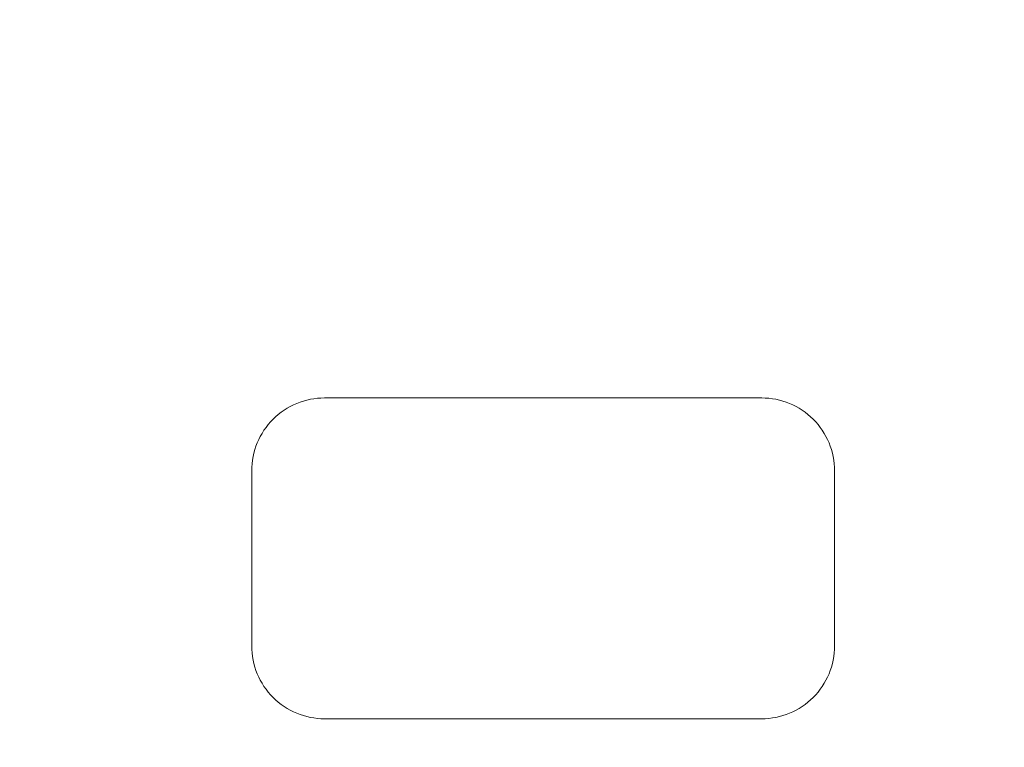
# Model space of a CAD drawing. Header units: millimetres. Extents: x -900 to 900, y -180 to 180.
# Tile 71 of 148: x -653 to -585, y -84 to -34. Entities that reach past the tile are written whole.
import ezdxf

# ---------------------------------------------------------------- set-up
doc = ezdxf.new("R2010")
doc.units = ezdxf.units.MM
doc.header["$LTSCALE"] = 25.4
doc.layers.add('Tafelblad', color=7, linetype='Continuous', lineweight=9)

msp = doc.modelspace()

# ---------------------------------------------------------------- linework, layer by layer
at = {"layer": 'Tafelblad', "color": 7, "linetype": 'Continuous', "lineweight": 9}
for points in [[(-601.788, -60.222, 460), (-601.542, -60.228, 460), (-601.298, -60.246, 460), (-601.054, -60.276, 460), (-600.812, -60.318, 460), (-600.573, -60.372, 460), (-600.336, -60.437, 460), (-600.103, -60.514, 460), (-599.874, -60.603, 460), (-599.65, -60.702, 460), (-599.431, -60.812, 460), (-599.217, -60.933, 460), (-599.01, -61.065, 460), (-598.809, -61.206, 460), (-598.616, -61.357, 460), (-598.43, -61.517, 460), (-598.252, -61.686, 460), (-598.083, -61.864, 460), (-597.923, -62.05, 460), (-597.772, -62.243, 460), (-597.63, -62.444, 460), (-597.499, -62.651, 460), (-597.378, -62.865, 460), (-597.268, -63.084, 460), (-597.168, -63.308, 460), (-597.08, -63.537, 460), (-597.003, -63.77, 460), (-596.938, -64.007, 460), (-596.884, -64.246, 460), (-596.842, -64.488, 460), (-596.812, -64.732, 460), (-596.794, -64.977, 460), (-596.788, -65.222, 460), (-596.788, -77.222, 460), (-596.794, -77.467, 460), (-596.812, -77.712, 460), (-596.842, -77.956, 460), (-596.884, -78.197, 460), (-596.938, -78.437, 460), (-597.003, -78.673, 460), (-597.08, -78.906, 460), (-597.168, -79.135, 460), (-597.268, -79.36, 460), (-597.378, -79.579, 460), (-597.499, -79.792, 460), (-597.63, -80, 460), (-597.772, -80.2, 460), (-597.923, -80.394, 460), (-598.083, -80.58, 460), (-598.252, -80.757, 460), (-598.43, -80.927, 460), (-598.616, -81.087, 460), (-598.809, -81.238, 460), (-599.01, -81.379, 460), (-599.217, -81.511, 460), (-599.431, -81.632, 460), (-599.65, -81.742, 460), (-599.874, -81.841, 460), (-600.103, -81.93, 460), (-600.336, -82.007, 460), (-600.573, -82.072, 460), (-600.812, -82.126, 460), (-601.054, -82.168, 460), (-601.298, -82.198, 460), (-601.542, -82.216, 460), (-601.788, -82.222, 460), (-631.788, -82.222, 460), (-632.033, -82.216, 460), (-632.278, -82.198, 460), (-632.521, -82.168, 460), (-632.763, -82.126, 460), (-633.003, -82.072, 460), (-633.239, -82.007, 460), (-633.472, -81.93, 460), (-633.701, -81.841, 460), (-633.926, -81.742, 460), (-634.145, -81.632, 460), (-634.358, -81.511, 460), (-634.566, -81.379, 460), (-634.766, -81.238, 460), (-634.96, -81.087, 460), (-635.146, -80.927, 460), (-635.323, -80.757, 460), (-635.493, -80.58, 460), (-635.653, -80.394, 460), (-635.804, -80.2, 460), (-635.945, -80, 460), (-636.076, -79.792, 460), (-636.197, -79.579, 460), (-636.308, -79.36, 460), (-636.407, -79.135, 460), (-636.496, -78.906, 460), (-636.572, -78.673, 460), (-636.638, -78.437, 460), (-636.692, -78.197, 460), (-636.734, -77.956, 460), (-636.764, -77.712, 460), (-636.782, -77.467, 460), (-636.788, -77.222, 460), (-636.788, -65.222, 460), (-636.782, -64.977, 460), (-636.764, -64.732, 460), (-636.734, -64.488, 460), (-636.692, -64.246, 460), (-636.638, -64.007, 460), (-636.572, -63.77, 460), (-636.496, -63.537, 460), (-636.407, -63.308, 460), (-636.308, -63.084, 460), (-636.197, -62.865, 460), (-636.076, -62.651, 460), (-635.945, -62.444, 460), (-635.804, -62.243, 460), (-635.653, -62.05, 460), (-635.493, -61.864, 460), (-635.323, -61.686, 460), (-635.146, -61.517, 460), (-634.96, -61.357, 460), (-634.766, -61.206, 460), (-634.566, -61.065, 460), (-634.358, -60.933, 460), (-634.145, -60.812, 460), (-633.926, -60.702, 460), (-633.701, -60.603, 460), (-633.472, -60.514, 460), (-633.239, -60.437, 460), (-633.003, -60.372, 460), (-632.763, -60.318, 460), (-632.521, -60.276, 460), (-632.278, -60.246, 460), (-632.033, -60.228, 460), (-631.788, -60.222, 460), (-601.788, -60.222, 460), (-601.788, -60.222, 460)], [(-601.788, -60.222, 420), (-601.542, -60.228, 420), (-601.298, -60.246, 420), (-601.054, -60.276, 420), (-600.812, -60.318, 420), (-600.573, -60.372, 420), (-600.336, -60.437, 420), (-600.103, -60.514, 420), (-599.874, -60.603, 420), (-599.65, -60.702, 420), (-599.431, -60.812, 420), (-599.217, -60.933, 420), (-599.01, -61.065, 420), (-598.809, -61.206, 420), (-598.616, -61.357, 420), (-598.43, -61.517, 420), (-598.252, -61.686, 420), (-598.083, -61.864, 420), (-597.923, -62.05, 420), (-597.772, -62.243, 420), (-597.63, -62.444, 420), (-597.499, -62.651, 420), (-597.378, -62.865, 420), (-597.268, -63.084, 420), (-597.168, -63.308, 420), (-597.08, -63.537, 420), (-597.003, -63.77, 420), (-596.938, -64.007, 420), (-596.884, -64.246, 420), (-596.842, -64.488, 420), (-596.812, -64.732, 420), (-596.794, -64.977, 420), (-596.788, -65.222, 420), (-596.788, -77.222, 420), (-596.794, -77.467, 420), (-596.812, -77.712, 420), (-596.842, -77.956, 420), (-596.884, -78.197, 420), (-596.938, -78.437, 420), (-597.003, -78.673, 420), (-597.08, -78.906, 420), (-597.168, -79.135, 420), (-597.268, -79.36, 420), (-597.378, -79.579, 420), (-597.499, -79.792, 420), (-597.63, -80, 420), (-597.772, -80.2, 420), (-597.923, -80.394, 420), (-598.083, -80.58, 420), (-598.252, -80.757, 420), (-598.43, -80.927, 420), (-598.616, -81.087, 420), (-598.809, -81.238, 420), (-599.01, -81.379, 420), (-599.217, -81.511, 420), (-599.431, -81.632, 420), (-599.65, -81.742, 420), (-599.874, -81.841, 420), (-600.103, -81.93, 420), (-600.336, -82.007, 420), (-600.573, -82.072, 420), (-600.812, -82.126, 420), (-601.054, -82.168, 420), (-601.298, -82.198, 420), (-601.542, -82.216, 420), (-601.788, -82.222, 420), (-631.788, -82.222, 420), (-632.033, -82.216, 420), (-632.278, -82.198, 420), (-632.521, -82.168, 420), (-632.763, -82.126, 420), (-633.003, -82.072, 420), (-633.239, -82.007, 420), (-633.472, -81.93, 420), (-633.701, -81.841, 420), (-633.926, -81.742, 420), (-634.145, -81.632, 420), (-634.358, -81.511, 420), (-634.566, -81.379, 420), (-634.766, -81.238, 420), (-634.96, -81.087, 420), (-635.146, -80.927, 420), (-635.323, -80.757, 420), (-635.493, -80.58, 420), (-635.653, -80.394, 420), (-635.804, -80.2, 420), (-635.945, -80, 420), (-636.076, -79.792, 420), (-636.197, -79.579, 420), (-636.308, -79.36, 420), (-636.407, -79.135, 420), (-636.496, -78.906, 420), (-636.572, -78.673, 420), (-636.638, -78.437, 420), (-636.692, -78.197, 420), (-636.734, -77.956, 420), (-636.764, -77.712, 420), (-636.782, -77.467, 420), (-636.788, -77.222, 420), (-636.788, -65.222, 420), (-636.782, -64.977, 420), (-636.764, -64.732, 420), (-636.734, -64.488, 420), (-636.692, -64.246, 420), (-636.638, -64.007, 420), (-636.572, -63.77, 420), (-636.496, -63.537, 420), (-636.407, -63.308, 420), (-636.308, -63.084, 420), (-636.197, -62.865, 420), (-636.076, -62.651, 420), (-635.945, -62.444, 420), (-635.804, -62.243, 420), (-635.653, -62.05, 420), (-635.493, -61.864, 420), (-635.323, -61.686, 420), (-635.146, -61.517, 420), (-634.96, -61.357, 420), (-634.766, -61.206, 420), (-634.566, -61.065, 420), (-634.358, -60.933, 420), (-634.145, -60.812, 420), (-633.926, -60.702, 420), (-633.701, -60.603, 420), (-633.472, -60.514, 420), (-633.239, -60.437, 420), (-633.003, -60.372, 420), (-632.763, -60.318, 420), (-632.521, -60.276, 420), (-632.278, -60.246, 420), (-632.033, -60.228, 420), (-631.788, -60.222, 420), (-601.788, -60.222, 420), (-601.788, -60.222, 420)]]:
    msp.add_polyline3d(points, dxfattribs=at)
for points in [[(-899.998, 180, 460), (900.002, 180, 460), (900.002, -180, 460), (-899.998, -180, 460)], [(-899.998, 180, 420), (900.002, 180, 420), (900.002, -180, 420), (-899.998, -180, 420)], [(-634.358, -60.933, 420), (-634.358, -60.933, 460), (-634.145, -60.812, 460), (-634.145, -60.812, 420)], [(-634.145, -60.812, 420), (-634.145, -60.812, 460), (-633.926, -60.702, 460), (-633.926, -60.702, 420)], [(-633.926, -60.702, 420), (-633.926, -60.702, 460), (-633.701, -60.603, 460), (-633.701, -60.603, 420)], [(-633.701, -60.603, 420), (-633.701, -60.603, 460), (-633.472, -60.514, 460), (-633.472, -60.514, 420)], [(-633.472, -60.514, 420), (-633.472, -60.514, 460), (-633.239, -60.437, 460), (-633.239, -60.437, 420)], [(-633.239, -60.437, 420), (-633.239, -60.437, 460), (-633.003, -60.372, 460), (-633.003, -60.372, 420)], [(-633.003, -60.372, 420), (-633.003, -60.372, 460), (-632.763, -60.318, 460), (-632.763, -60.318, 420)], [(-632.763, -60.318, 420), (-632.763, -60.318, 460), (-632.521, -60.276, 460), (-632.521, -60.276, 420)], [(-632.521, -60.276, 420), (-632.521, -60.276, 460), (-632.278, -60.246, 460), (-632.278, -60.246, 420)], [(-632.278, -60.246, 420), (-632.278, -60.246, 460), (-632.033, -60.228, 460), (-632.033, -60.228, 420)], [(-632.033, -60.228, 420), (-632.033, -60.228, 460), (-631.788, -60.222, 460), (-631.788, -60.222, 420)], [(-631.788, -60.222, 420), (-631.788, -60.222, 460), (-601.788, -60.222, 460), (-601.788, -60.222, 420)], [(-601.788, -60.222, 420), (-601.788, -60.222, 460), (-601.788, -60.222, 420)], [(-601.788, -60.222, 420), (-601.788, -60.222, 460), (-601.788, -60.222, 460)], [(-601.788, -60.222, 420), (-601.788, -60.222, 460), (-601.542, -60.228, 460), (-601.542, -60.228, 420)], [(-601.542, -60.228, 420), (-601.542, -60.228, 460), (-601.298, -60.246, 460), (-601.298, -60.246, 420)], [(-601.298, -60.246, 420), (-601.298, -60.246, 460), (-601.054, -60.276, 460), (-601.054, -60.276, 420)], [(-601.054, -60.276, 420), (-601.054, -60.276, 460), (-600.812, -60.318, 460), (-600.812, -60.318, 420)], [(-600.812, -60.318, 420), (-600.812, -60.318, 460), (-600.573, -60.372, 460), (-600.573, -60.372, 420)], [(-600.573, -60.372, 420), (-600.573, -60.372, 460), (-600.336, -60.437, 460), (-600.336, -60.437, 420)], [(-600.336, -60.437, 420), (-600.336, -60.437, 460), (-600.103, -60.514, 460), (-600.103, -60.514, 420)], [(-600.103, -60.514, 420), (-600.103, -60.514, 460), (-599.874, -60.603, 460), (-599.874, -60.603, 420)], [(-599.874, -60.603, 420), (-599.874, -60.603, 460), (-599.65, -60.702, 460), (-599.65, -60.702, 420)], [(-599.65, -60.702, 420), (-599.65, -60.702, 460), (-599.431, -60.812, 460), (-599.431, -60.812, 420)], [(-599.431, -60.812, 420), (-599.431, -60.812, 460), (-599.217, -60.933, 460), (-599.217, -60.933, 420)], [(-635.146, -61.517, 420), (-635.146, -61.517, 460), (-634.96, -61.357, 460), (-634.96, -61.357, 420)], [(-634.96, -61.357, 420), (-634.96, -61.357, 460), (-634.766, -61.206, 460), (-634.766, -61.206, 420)], [(-634.766, -61.206, 420), (-634.766, -61.206, 460), (-634.566, -61.065, 460), (-634.566, -61.065, 420)], [(-634.566, -61.065, 420), (-634.566, -61.065, 460), (-634.358, -60.933, 460), (-634.358, -60.933, 420)], [(-599.217, -60.933, 420), (-599.217, -60.933, 460), (-599.01, -61.065, 460), (-599.01, -61.065, 420)], [(-599.01, -61.065, 420), (-599.01, -61.065, 460), (-598.809, -61.206, 460), (-598.809, -61.206, 420)], [(-598.809, -61.206, 420), (-598.809, -61.206, 460), (-598.616, -61.357, 460), (-598.616, -61.357, 420)], [(-598.616, -61.357, 420), (-598.616, -61.357, 460), (-598.43, -61.517, 460), (-598.43, -61.517, 420)], [(-635.804, -62.243, 420), (-635.804, -62.243, 460), (-635.653, -62.05, 460), (-635.653, -62.05, 420)], [(-635.653, -62.05, 420), (-635.653, -62.05, 460), (-635.493, -61.864, 460), (-635.493, -61.864, 420)], [(-635.493, -61.864, 420), (-635.493, -61.864, 460), (-635.323, -61.686, 460), (-635.323, -61.686, 420)], [(-635.323, -61.686, 420), (-635.323, -61.686, 460), (-635.146, -61.517, 460), (-635.146, -61.517, 420)], [(-598.43, -61.517, 420), (-598.43, -61.517, 460), (-598.252, -61.686, 460), (-598.252, -61.686, 420)], [(-598.252, -61.686, 420), (-598.252, -61.686, 460), (-598.083, -61.864, 460), (-598.083, -61.864, 420)], [(-598.083, -61.864, 420), (-598.083, -61.864, 460), (-597.923, -62.05, 460), (-597.923, -62.05, 420)], [(-597.923, -62.05, 420), (-597.923, -62.05, 460), (-597.772, -62.243, 460), (-597.772, -62.243, 420)], [(-636.197, -62.865, 420), (-636.197, -62.865, 460), (-636.076, -62.651, 460), (-636.076, -62.651, 420)], [(-636.076, -62.651, 420), (-636.076, -62.651, 460), (-635.945, -62.444, 460), (-635.945, -62.444, 420)], [(-635.945, -62.444, 420), (-635.945, -62.444, 460), (-635.804, -62.243, 460), (-635.804, -62.243, 420)], [(-597.772, -62.243, 420), (-597.772, -62.243, 460), (-597.63, -62.444, 460), (-597.63, -62.444, 420)], [(-597.63, -62.444, 420), (-597.63, -62.444, 460), (-597.499, -62.651, 460), (-597.499, -62.651, 420)], [(-597.499, -62.651, 420), (-597.499, -62.651, 460), (-597.378, -62.865, 460), (-597.378, -62.865, 420)], [(-636.496, -63.537, 420), (-636.496, -63.537, 460), (-636.407, -63.308, 460), (-636.407, -63.308, 420)], [(-636.407, -63.308, 420), (-636.407, -63.308, 460), (-636.308, -63.084, 460), (-636.308, -63.084, 420)], [(-636.308, -63.084, 420), (-636.308, -63.084, 460), (-636.197, -62.865, 460), (-636.197, -62.865, 420)], [(-597.378, -62.865, 420), (-597.378, -62.865, 460), (-597.268, -63.084, 460), (-597.268, -63.084, 420)], [(-597.268, -63.084, 420), (-597.268, -63.084, 460), (-597.168, -63.308, 460), (-597.168, -63.308, 420)], [(-597.168, -63.308, 420), (-597.168, -63.308, 460), (-597.08, -63.537, 460), (-597.08, -63.537, 420)], [(-636.692, -64.246, 420), (-636.692, -64.246, 460), (-636.638, -64.007, 460), (-636.638, -64.007, 420)], [(-636.638, -64.007, 420), (-636.638, -64.007, 460), (-636.572, -63.77, 460), (-636.572, -63.77, 420)], [(-636.572, -63.77, 420), (-636.572, -63.77, 460), (-636.496, -63.537, 460), (-636.496, -63.537, 420)], [(-597.08, -63.537, 420), (-597.08, -63.537, 460), (-597.003, -63.77, 460), (-597.003, -63.77, 420)], [(-597.003, -63.77, 420), (-597.003, -63.77, 460), (-596.938, -64.007, 460), (-596.938, -64.007, 420)], [(-596.938, -64.007, 420), (-596.938, -64.007, 460), (-596.884, -64.246, 460), (-596.884, -64.246, 420)], [(-636.782, -64.977, 420), (-636.782, -64.977, 460), (-636.764, -64.732, 460), (-636.764, -64.732, 420)], [(-636.764, -64.732, 420), (-636.764, -64.732, 460), (-636.734, -64.488, 460), (-636.734, -64.488, 420)], [(-636.734, -64.488, 420), (-636.734, -64.488, 460), (-636.692, -64.246, 460), (-636.692, -64.246, 420)], [(-596.884, -64.246, 420), (-596.884, -64.246, 460), (-596.842, -64.488, 460), (-596.842, -64.488, 420)], [(-596.842, -64.488, 420), (-596.842, -64.488, 460), (-596.812, -64.732, 460), (-596.812, -64.732, 420)], [(-596.812, -64.732, 420), (-596.812, -64.732, 460), (-596.794, -64.977, 460), (-596.794, -64.977, 420)], [(-636.788, -65.222, 420), (-636.788, -65.222, 460), (-636.782, -64.977, 460), (-636.782, -64.977, 420)], [(-636.788, -77.222, 420), (-636.788, -77.222, 460), (-636.788, -65.222, 460), (-636.788, -65.222, 420)], [(-596.794, -64.977, 420), (-596.794, -64.977, 460), (-596.788, -65.222, 460), (-596.788, -65.222, 420)], [(-596.788, -65.222, 420), (-596.788, -65.222, 460), (-596.788, -77.222, 460), (-596.788, -77.222, 420)], [(-636.782, -77.467, 420), (-636.782, -77.467, 460), (-636.788, -77.222, 460), (-636.788, -77.222, 420)], [(-636.764, -77.712, 420), (-636.764, -77.712, 460), (-636.782, -77.467, 460), (-636.782, -77.467, 420)], [(-596.794, -77.467, 420), (-596.794, -77.467, 460), (-596.812, -77.712, 460), (-596.812, -77.712, 420)], [(-596.788, -77.222, 420), (-596.788, -77.222, 460), (-596.794, -77.467, 460), (-596.794, -77.467, 420)], [(-636.734, -77.956, 420), (-636.734, -77.956, 460), (-636.764, -77.712, 460), (-636.764, -77.712, 420)], [(-636.692, -78.197, 420), (-636.692, -78.197, 460), (-636.734, -77.956, 460), (-636.734, -77.956, 420)], [(-636.638, -78.437, 420), (-636.638, -78.437, 460), (-636.692, -78.197, 460), (-636.692, -78.197, 420)], [(-596.884, -78.197, 420), (-596.884, -78.197, 460), (-596.938, -78.437, 460), (-596.938, -78.437, 420)], [(-596.842, -77.956, 420), (-596.842, -77.956, 460), (-596.884, -78.197, 460), (-596.884, -78.197, 420)], [(-596.812, -77.712, 420), (-596.812, -77.712, 460), (-596.842, -77.956, 460), (-596.842, -77.956, 420)], [(-636.572, -78.673, 420), (-636.572, -78.673, 460), (-636.638, -78.437, 460), (-636.638, -78.437, 420)], [(-636.496, -78.906, 420), (-636.496, -78.906, 460), (-636.572, -78.673, 460), (-636.572, -78.673, 420)], [(-636.407, -79.135, 420), (-636.407, -79.135, 460), (-636.496, -78.906, 460), (-636.496, -78.906, 420)], [(-597.08, -78.906, 420), (-597.08, -78.906, 460), (-597.168, -79.135, 460), (-597.168, -79.135, 420)], [(-597.003, -78.673, 420), (-597.003, -78.673, 460), (-597.08, -78.906, 460), (-597.08, -78.906, 420)], [(-596.938, -78.437, 420), (-596.938, -78.437, 460), (-597.003, -78.673, 460), (-597.003, -78.673, 420)], [(-636.308, -79.36, 420), (-636.308, -79.36, 460), (-636.407, -79.135, 460), (-636.407, -79.135, 420)], [(-636.197, -79.579, 420), (-636.197, -79.579, 460), (-636.308, -79.36, 460), (-636.308, -79.36, 420)], [(-636.076, -79.792, 420), (-636.076, -79.792, 460), (-636.197, -79.579, 460), (-636.197, -79.579, 420)], [(-597.378, -79.579, 420), (-597.378, -79.579, 460), (-597.499, -79.792, 460), (-597.499, -79.792, 420)], [(-597.268, -79.36, 420), (-597.268, -79.36, 460), (-597.378, -79.579, 460), (-597.378, -79.579, 420)], [(-597.168, -79.135, 420), (-597.168, -79.135, 460), (-597.268, -79.36, 460), (-597.268, -79.36, 420)], [(-635.945, -80, 420), (-635.945, -80, 460), (-636.076, -79.792, 460), (-636.076, -79.792, 420)], [(-635.804, -80.2, 420), (-635.804, -80.2, 460), (-635.945, -80, 460), (-635.945, -80, 420)], [(-635.653, -80.394, 420), (-635.653, -80.394, 460), (-635.804, -80.2, 460), (-635.804, -80.2, 420)], [(-635.493, -80.58, 420), (-635.493, -80.58, 460), (-635.653, -80.394, 460), (-635.653, -80.394, 420)], [(-597.923, -80.394, 420), (-597.923, -80.394, 460), (-598.083, -80.58, 460), (-598.083, -80.58, 420)], [(-597.772, -80.2, 420), (-597.772, -80.2, 460), (-597.923, -80.394, 460), (-597.923, -80.394, 420)], [(-597.63, -80, 420), (-597.63, -80, 460), (-597.772, -80.2, 460), (-597.772, -80.2, 420)], [(-597.499, -79.792, 420), (-597.499, -79.792, 460), (-597.63, -80, 460), (-597.63, -80, 420)], [(-635.323, -80.757, 420), (-635.323, -80.757, 460), (-635.493, -80.58, 460), (-635.493, -80.58, 420)], [(-635.146, -80.927, 420), (-635.146, -80.927, 460), (-635.323, -80.757, 460), (-635.323, -80.757, 420)], [(-634.96, -81.087, 420), (-634.96, -81.087, 460), (-635.146, -80.927, 460), (-635.146, -80.927, 420)], [(-598.43, -80.927, 420), (-598.43, -80.927, 460), (-598.616, -81.087, 460), (-598.616, -81.087, 420)], [(-598.252, -80.757, 420), (-598.252, -80.757, 460), (-598.43, -80.927, 460), (-598.43, -80.927, 420)], [(-598.083, -80.58, 420), (-598.083, -80.58, 460), (-598.252, -80.757, 460), (-598.252, -80.757, 420)], [(-634.766, -81.238, 420), (-634.766, -81.238, 460), (-634.96, -81.087, 460), (-634.96, -81.087, 420)], [(-634.566, -81.379, 420), (-634.566, -81.379, 460), (-634.766, -81.238, 460), (-634.766, -81.238, 420)], [(-634.358, -81.511, 420), (-634.358, -81.511, 460), (-634.566, -81.379, 460), (-634.566, -81.379, 420)], [(-634.145, -81.632, 420), (-634.145, -81.632, 460), (-634.358, -81.511, 460), (-634.358, -81.511, 420)], [(-633.926, -81.742, 420), (-633.926, -81.742, 460), (-634.145, -81.632, 460), (-634.145, -81.632, 420)], [(-633.701, -81.841, 420), (-633.701, -81.841, 460), (-633.926, -81.742, 460), (-633.926, -81.742, 420)], [(-599.65, -81.742, 420), (-599.65, -81.742, 460), (-599.874, -81.841, 460), (-599.874, -81.841, 420)], [(-599.431, -81.632, 420), (-599.431, -81.632, 460), (-599.65, -81.742, 460), (-599.65, -81.742, 420)], [(-599.217, -81.511, 420), (-599.217, -81.511, 460), (-599.431, -81.632, 460), (-599.431, -81.632, 420)], [(-599.01, -81.379, 420), (-599.01, -81.379, 460), (-599.217, -81.511, 460), (-599.217, -81.511, 420)], [(-598.809, -81.238, 420), (-598.809, -81.238, 460), (-599.01, -81.379, 460), (-599.01, -81.379, 420)], [(-598.616, -81.087, 420), (-598.616, -81.087, 460), (-598.809, -81.238, 460), (-598.809, -81.238, 420)], [(-633.472, -81.93, 420), (-633.472, -81.93, 460), (-633.701, -81.841, 460), (-633.701, -81.841, 420)], [(-633.239, -82.007, 420), (-633.239, -82.007, 460), (-633.472, -81.93, 460), (-633.472, -81.93, 420)], [(-633.003, -82.072, 420), (-633.003, -82.072, 460), (-633.239, -82.007, 460), (-633.239, -82.007, 420)], [(-632.763, -82.126, 420), (-632.763, -82.126, 460), (-633.003, -82.072, 460), (-633.003, -82.072, 420)], [(-632.521, -82.168, 420), (-632.521, -82.168, 460), (-632.763, -82.126, 460), (-632.763, -82.126, 420)], [(-632.278, -82.198, 420), (-632.278, -82.198, 460), (-632.521, -82.168, 460), (-632.521, -82.168, 420)], [(-632.033, -82.216, 420), (-632.033, -82.216, 460), (-632.278, -82.198, 460), (-632.278, -82.198, 420)], [(-631.788, -82.222, 420), (-631.788, -82.222, 460), (-632.033, -82.216, 460), (-632.033, -82.216, 420)], [(-601.788, -82.222, 420), (-601.788, -82.222, 460), (-631.788, -82.222, 460), (-631.788, -82.222, 420)], [(-601.542, -82.216, 420), (-601.542, -82.216, 460), (-601.788, -82.222, 460), (-601.788, -82.222, 420)], [(-601.298, -82.198, 420), (-601.298, -82.198, 460), (-601.542, -82.216, 460), (-601.542, -82.216, 420)], [(-601.054, -82.168, 420), (-601.054, -82.168, 460), (-601.298, -82.198, 460), (-601.298, -82.198, 420)], [(-600.812, -82.126, 420), (-600.812, -82.126, 460), (-601.054, -82.168, 460), (-601.054, -82.168, 420)], [(-600.573, -82.072, 420), (-600.573, -82.072, 460), (-600.812, -82.126, 460), (-600.812, -82.126, 420)], [(-600.336, -82.007, 420), (-600.336, -82.007, 460), (-600.573, -82.072, 460), (-600.573, -82.072, 420)], [(-600.103, -81.93, 420), (-600.103, -81.93, 460), (-600.336, -82.007, 460), (-600.336, -82.007, 420)], [(-599.874, -81.841, 420), (-599.874, -81.841, 460), (-600.103, -81.93, 460), (-600.103, -81.93, 420)]]:
    msp.add_3dface(points, dxfattribs=at)

doc.saveas('drawing.dxf')
